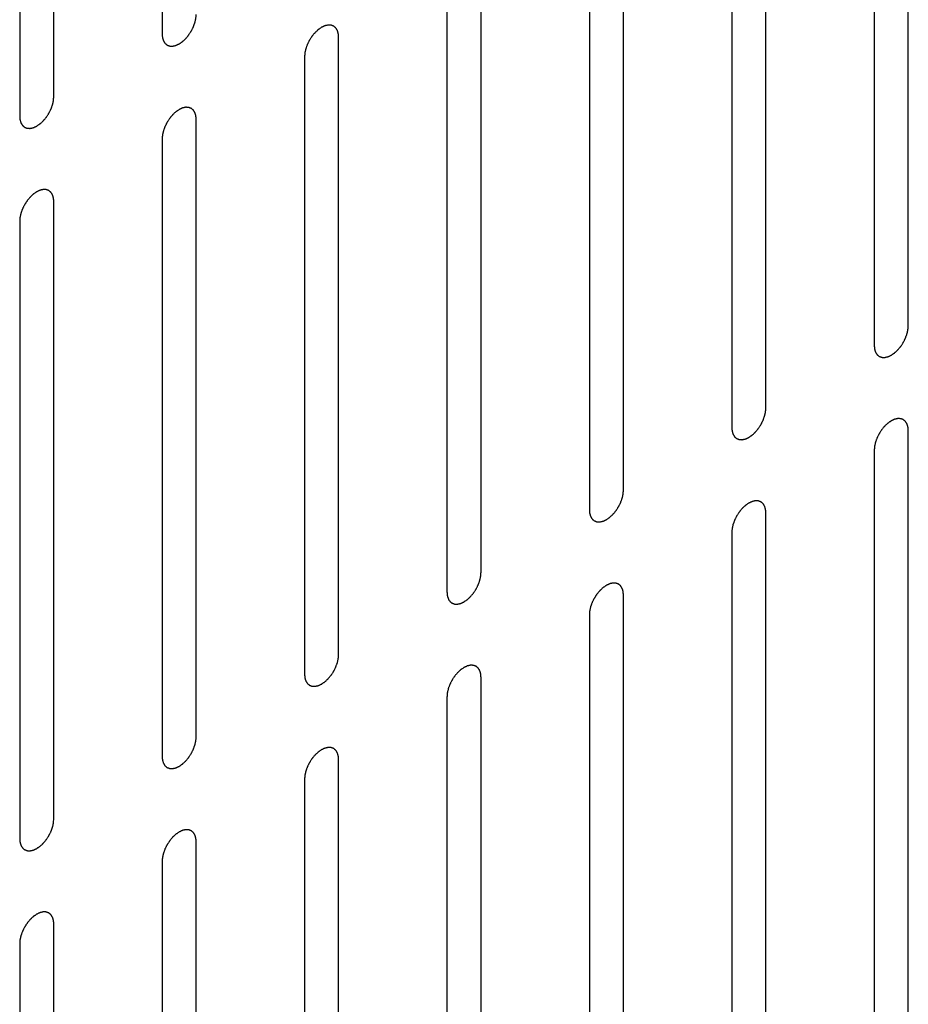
# Model space of a CAD drawing. Header units: inches. Extents: x 6 to 353, y 6 to 228.
# Tile 151 of 256: x 323.55 to 324.93, y 129.37 to 130.9. Entities that reach past the tile are written whole.
import ezdxf

# ---------------------------------------------------------------- set-up
doc = ezdxf.new("R2010")
doc.units = ezdxf.units.IN
doc.header["$LTSCALE"] = 19.946667
doc.header["$MEASUREMENT"] = 0
doc.layers.add('08_ALL_COSMETICS', color=7, linetype='CONTINUOUS')

msp = doc.modelspace()

# ---------------------------------------------------------------- linework, layer by layer
at = {"layer": '08_ALL_COSMETICS', "color": 7, "linetype": 'Continuous'}
for p, q in [((323.7728, 131.8417), (323.7728, 130.8823)), ((323.6045, 130.7852), (323.6045, 131.7446)), ((323.5514, 131.7139), (323.5514, 130.7545)), ((324.9324, 130.4292), (324.9324, 131.3885)), ((324.8794, 131.3579), (324.8794, 130.3985)), ((324.7111, 130.3014), (324.7111, 131.2608)), ((324.658, 131.2301), (324.658, 130.2708)), ((324.4898, 130.1736), (324.4898, 131.133)), ((324.4367, 131.1024), (324.4367, 130.143)), ((324.2684, 130.0458), (324.2684, 131.0052)), ((324.2154, 130.9746), (324.2154, 130.0152)), ((324.0471, 129.918), (324.0471, 130.8774)), ((323.9941, 130.8468), (323.9941, 129.8874)), ((323.8258, 129.7903), (323.8258, 130.7496)), ((323.7728, 130.719), (323.7728, 129.7596)), ((323.6045, 129.6625), (323.6045, 130.6219)), ((323.5514, 130.5912), (323.5514, 129.6319)), ((324.9324, 129.3065), (324.9324, 130.2659)), ((324.8794, 130.2352), (324.8794, 129.2758)), ((324.7111, 129.1787), (324.7111, 130.1381)), ((324.658, 130.1075), (324.658, 129.1481)), ((324.4898, 129.0509), (324.4898, 130.0103)), ((324.4367, 129.9797), (324.4367, 129.0203)), ((324.2684, 128.9231), (324.2684, 129.8825)), ((324.2154, 129.8519), (324.2154, 128.8925)), ((324.0471, 128.7953), (324.0471, 129.7547)), ((323.9941, 129.7241), (323.9941, 128.7647)), ((323.8258, 128.6676), (323.8258, 129.627)), ((323.7728, 129.5963), (323.7728, 128.6369)), ((323.6045, 128.5398), (323.6045, 129.4992)), ((323.5514, 129.4686), (323.5514, 128.5092))]:
    msp.add_line(p, q, dxfattribs=at)
for points in [[(323.7728, 130.8823), (323.7728, 130.8814), (323.773, 130.88), (323.7731, 130.8783), (323.7732, 130.8775), (323.7732, 130.877), (323.7732, 130.8767), (323.7734, 130.8764), (323.7735, 130.876), (323.7737, 130.8753), (323.774, 130.8742), (323.7743, 130.8732), (323.7745, 130.8725), (323.7747, 130.8721), (323.7747, 130.8718), (323.7749, 130.8716), (323.7751, 130.8712), (323.7755, 130.8707), (323.776, 130.8699), (323.7765, 130.8691), (323.7768, 130.8685), (323.777, 130.8682), (323.7772, 130.8679), (323.7774, 130.8678), (323.7777, 130.8675), (323.7782, 130.8671), (323.7788, 130.8665), (323.7795, 130.866), (323.78, 130.8656), (323.7803, 130.8653), (323.7805, 130.8651), (323.7808, 130.8651), (323.7811, 130.8649), (323.7817, 130.8647), (323.7825, 130.8644), (323.7834, 130.8641), (323.7839, 130.8639), (323.7843, 130.8638), (323.7845, 130.8637), (323.7848, 130.8637), (323.7852, 130.8636), (323.7858, 130.8636), (323.7868, 130.8636), (323.7877, 130.8635), (323.7884, 130.8635), (323.7888, 130.8635), (323.7891, 130.8635), (323.7894, 130.8636), (323.7898, 130.8636), (323.7905, 130.8638), (323.7916, 130.864), (323.7926, 130.8643), (323.7933, 130.8644), (323.7937, 130.8645), (323.794, 130.8646), (323.7944, 130.8648), (323.7948, 130.8649), (323.7953, 130.8652), (323.796, 130.8655), (323.7969, 130.8659), (323.7977, 130.8663), (323.7985, 130.8667), (323.7989, 130.8669), (323.7993, 130.867), (323.7996, 130.8672), (323.8, 130.8675), (323.8008, 130.8681), (323.8018, 130.8688), (323.8029, 130.8695), (323.8038, 130.8701), (323.8044, 130.8705), (323.805, 130.8712), (323.8059, 130.8719), (323.8069, 130.8729), (323.8079, 130.8738), (323.8087, 130.8746), (323.8094, 130.8751), (323.8099, 130.8759), (323.8107, 130.8767), (323.8117, 130.8779), (323.8126, 130.879), (323.8134, 130.8799), (323.814, 130.8806), (323.8144, 130.8814), (323.8151, 130.8824), (323.816, 130.8837), (323.8168, 130.885), (323.8175, 130.886), (323.818, 130.8868), (323.8184, 130.8876), (323.819, 130.8887), (323.8197, 130.8901), (323.8203, 130.8914), (323.8209, 130.8925), (323.8213, 130.8933), (323.8216, 130.8942), (323.822, 130.8953), (323.8225, 130.8967), (323.823, 130.8981), (323.8234, 130.8992), (323.8238, 130.9), (323.8239, 130.9008), (323.8242, 130.9019), (323.8245, 130.9033), (323.8248, 130.9047), (323.8251, 130.9058), (323.8253, 130.9066), (323.8253, 130.9074), (323.8254, 130.9084), (323.8256, 130.9103), (323.8257, 130.9119), (323.8258, 130.9129)], [(324.0471, 130.8774), (324.047, 130.8784), (324.0469, 130.8798), (324.0467, 130.8814), (324.0467, 130.8823), (324.0466, 130.8827), (324.0466, 130.8831), (324.0465, 130.8834), (324.0464, 130.8838), (324.0462, 130.8845), (324.0459, 130.8855), (324.0455, 130.8865), (324.0453, 130.8872), (324.0452, 130.8876), (324.0451, 130.888), (324.0449, 130.8882), (324.0448, 130.8885), (324.0444, 130.8891), (324.0439, 130.8899), (324.0434, 130.8907), (324.043, 130.8912), (324.0428, 130.8916), (324.0427, 130.8918), (324.0425, 130.892), (324.0422, 130.8922), (324.0417, 130.8926), (324.041, 130.8932), (324.0403, 130.8938), (324.0398, 130.8942), (324.0395, 130.8944), (324.0394, 130.8946), (324.0391, 130.8947), (324.0388, 130.8948), (324.0382, 130.895), (324.0373, 130.8953), (324.0365, 130.8956), (324.0359, 130.8959), (324.0356, 130.896), (324.0354, 130.8961), (324.0351, 130.8961), (324.0347, 130.8961), (324.034, 130.8961), (324.0331, 130.8962), (324.0321, 130.8962), (324.0314, 130.8962), (324.0311, 130.8962), (324.0308, 130.8963), (324.0305, 130.8962), (324.0301, 130.8961), (324.0293, 130.8959), (324.0283, 130.8957), (324.0273, 130.8955), (324.0266, 130.8953), (324.0261, 130.8952), (324.0258, 130.8952), (324.0255, 130.895), (324.0251, 130.8948), (324.0245, 130.8946), (324.0239, 130.8942), (324.023, 130.8938), (324.0221, 130.8934), (324.0214, 130.8931), (324.0209, 130.8929), (324.0206, 130.8928), (324.0203, 130.8925), (324.0198, 130.8922), (324.0191, 130.8917), (324.018, 130.891), (324.0169, 130.8902), (324.0161, 130.8896), (324.0154, 130.8892), (324.0148, 130.8886), (324.014, 130.8878), (324.013, 130.8869), (324.0119, 130.8859), (324.0111, 130.8852), (324.0105, 130.8846), (324.0099, 130.8839), (324.0092, 130.883), (324.0082, 130.8819), (324.0072, 130.8807), (324.0065, 130.8798), (324.0059, 130.8792), (324.0054, 130.8784), (324.0047, 130.8773), (324.0039, 130.876), (324.003, 130.8748), (324.0024, 130.8737), (324.0018, 130.873), (324.0014, 130.8721), (324.0009, 130.871), (324.0002, 130.8697), (323.9995, 130.8683), (323.999, 130.8672), (323.9985, 130.8664), (323.9983, 130.8656), (323.9978, 130.8645), (323.9973, 130.8631), (323.9968, 130.8617), (323.9964, 130.8606), (323.9961, 130.8597), (323.9959, 130.8589), (323.9957, 130.8578), (323.9954, 130.8565), (323.995, 130.8551), (323.9948, 130.854), (323.9946, 130.8532), (323.9945, 130.8524), (323.9944, 130.8513), (323.9943, 130.8495), (323.9942, 130.8479), (323.9941, 130.8468)], [(323.5514, 130.7545), (323.5515, 130.7536), (323.5516, 130.7522), (323.5518, 130.7505), (323.5519, 130.7497), (323.5519, 130.7492), (323.5519, 130.7489), (323.552, 130.7486), (323.5521, 130.7482), (323.5524, 130.7475), (323.5527, 130.7465), (323.553, 130.7455), (323.5532, 130.7447), (323.5533, 130.7443), (323.5534, 130.744), (323.5536, 130.7438), (323.5538, 130.7435), (323.5541, 130.7429), (323.5546, 130.7421), (323.5552, 130.7413), (323.5555, 130.7407), (323.5557, 130.7404), (323.5558, 130.7401), (323.5561, 130.74), (323.5563, 130.7398), (323.5568, 130.7394), (323.5575, 130.7388), (323.5582, 130.7382), (323.5587, 130.7378), (323.559, 130.7376), (323.5592, 130.7374), (323.5594, 130.7373), (323.5598, 130.7372), (323.5604, 130.7369), (323.5612, 130.7366), (323.562, 130.7363), (323.5626, 130.7361), (323.5629, 130.736), (323.5632, 130.7359), (323.5635, 130.7359), (323.5639, 130.7359), (323.5645, 130.7358), (323.5655, 130.7358), (323.5664, 130.7358), (323.5671, 130.7357), (323.5675, 130.7357), (323.5677, 130.7357), (323.5681, 130.7358), (323.5685, 130.7359), (323.5692, 130.736), (323.5702, 130.7363), (323.5713, 130.7365), (323.572, 130.7366), (323.5724, 130.7368), (323.5727, 130.7368), (323.573, 130.737), (323.5735, 130.7372), (323.574, 130.7374), (323.5747, 130.7377), (323.5755, 130.7381), (323.5764, 130.7385), (323.5772, 130.7389), (323.5776, 130.7391), (323.5779, 130.7392), (323.5783, 130.7395), (323.5787, 130.7398), (323.5794, 130.7403), (323.5805, 130.741), (323.5816, 130.7418), (323.5824, 130.7424), (323.5831, 130.7428), (323.5837, 130.7434), (323.5845, 130.7441), (323.5856, 130.7451), (323.5866, 130.746), (323.5874, 130.7468), (323.5881, 130.7474), (323.5886, 130.7481), (323.5894, 130.749), (323.5903, 130.7501), (323.5913, 130.7512), (323.592, 130.7522), (323.5926, 130.7528), (323.5931, 130.7536), (323.5938, 130.7546), (323.5947, 130.7559), (323.5955, 130.7572), (323.5962, 130.7583), (323.5967, 130.759), (323.5971, 130.7598), (323.5977, 130.7609), (323.5983, 130.7623), (323.599, 130.7636), (323.5996, 130.7647), (323.6, 130.7655), (323.6003, 130.7664), (323.6007, 130.7675), (323.6012, 130.7689), (323.6017, 130.7703), (323.6021, 130.7714), (323.6025, 130.7722), (323.6026, 130.773), (323.6029, 130.7741), (323.6032, 130.7755), (323.6035, 130.7769), (323.6037, 130.778), (323.604, 130.7788), (323.604, 130.7796), (323.6041, 130.7807), (323.6042, 130.7825), (323.6044, 130.7841), (323.6045, 130.7852)], [(323.8258, 130.7496), (323.8257, 130.7506), (323.8256, 130.752), (323.8254, 130.7536), (323.8254, 130.7545), (323.8253, 130.7549), (323.8253, 130.7553), (323.8252, 130.7556), (323.8251, 130.756), (323.8248, 130.7567), (323.8245, 130.7577), (323.8242, 130.7587), (323.824, 130.7595), (323.8239, 130.7598), (323.8238, 130.7602), (323.8236, 130.7604), (323.8234, 130.7607), (323.8231, 130.7613), (323.8226, 130.7621), (323.8221, 130.7629), (323.8217, 130.7635), (323.8215, 130.7638), (323.8214, 130.7641), (323.8211, 130.7642), (323.8209, 130.7644), (323.8204, 130.7648), (323.8197, 130.7654), (323.819, 130.766), (323.8185, 130.7664), (323.8182, 130.7666), (323.818, 130.7668), (323.8178, 130.7669), (323.8174, 130.767), (323.8168, 130.7672), (323.816, 130.7676), (323.8152, 130.7679), (323.8146, 130.7681), (323.8143, 130.7682), (323.814, 130.7683), (323.8137, 130.7683), (323.8134, 130.7683), (323.8127, 130.7683), (323.8117, 130.7684), (323.8108, 130.7684), (323.8101, 130.7685), (323.8097, 130.7685), (323.8095, 130.7685), (323.8091, 130.7684), (323.8087, 130.7683), (323.808, 130.7682), (323.807, 130.7679), (323.806, 130.7677), (323.8052, 130.7675), (323.8048, 130.7674), (323.8045, 130.7674), (323.8042, 130.7672), (323.8037, 130.767), (323.8032, 130.7668), (323.8025, 130.7665), (323.8017, 130.7661), (323.8008, 130.7657), (323.8, 130.7653), (323.7996, 130.7651), (323.7993, 130.765), (323.7989, 130.7647), (323.7985, 130.7644), (323.7978, 130.7639), (323.7967, 130.7632), (323.7956, 130.7624), (323.7948, 130.7618), (323.7941, 130.7614), (323.7935, 130.7608), (323.7927, 130.7601), (323.7916, 130.7591), (323.7906, 130.7582), (323.7898, 130.7574), (323.7891, 130.7568), (323.7886, 130.7561), (323.7878, 130.7552), (323.7869, 130.7541), (323.7859, 130.753), (323.7852, 130.752), (323.7846, 130.7514), (323.7841, 130.7506), (323.7834, 130.7496), (323.7826, 130.7483), (323.7817, 130.747), (323.781, 130.7459), (323.7805, 130.7452), (323.7801, 130.7443), (323.7796, 130.7433), (323.7789, 130.7419), (323.7782, 130.7405), (323.7777, 130.7395), (323.7772, 130.7387), (323.7769, 130.7378), (323.7765, 130.7367), (323.776, 130.7353), (323.7755, 130.7339), (323.7751, 130.7328), (323.7748, 130.732), (323.7746, 130.7311), (323.7743, 130.73), (323.774, 130.7287), (323.7737, 130.7273), (323.7735, 130.7262), (323.7732, 130.7254), (323.7732, 130.7246), (323.7731, 130.7235), (323.773, 130.7217), (323.7728, 130.7201), (323.7728, 130.719)], [(323.6045, 130.6219), (323.6044, 130.6228), (323.6043, 130.6242), (323.6041, 130.6259), (323.604, 130.6267), (323.604, 130.6272), (323.604, 130.6275), (323.6039, 130.6278), (323.6037, 130.6282), (323.6035, 130.6289), (323.6032, 130.6299), (323.6029, 130.631), (323.6027, 130.6317), (323.6025, 130.6321), (323.6025, 130.6324), (323.6023, 130.6326), (323.6021, 130.6329), (323.6017, 130.6335), (323.6012, 130.6343), (323.6007, 130.6351), (323.6004, 130.6357), (323.6002, 130.636), (323.6, 130.6363), (323.5998, 130.6364), (323.5995, 130.6367), (323.5991, 130.6371), (323.5984, 130.6376), (323.5977, 130.6382), (323.5972, 130.6386), (323.5969, 130.6389), (323.5967, 130.6391), (323.5964, 130.6391), (323.5961, 130.6393), (323.5955, 130.6395), (323.5947, 130.6398), (323.5939, 130.6401), (323.5933, 130.6403), (323.5929, 130.6404), (323.5927, 130.6405), (323.5924, 130.6405), (323.592, 130.6405), (323.5914, 130.6406), (323.5904, 130.6406), (323.5895, 130.6406), (323.5888, 130.6407), (323.5884, 130.6407), (323.5881, 130.6407), (323.5878, 130.6406), (323.5874, 130.6405), (323.5867, 130.6404), (323.5857, 130.6402), (323.5846, 130.6399), (323.5839, 130.6398), (323.5835, 130.6397), (323.5832, 130.6396), (323.5829, 130.6394), (323.5824, 130.6392), (323.5819, 130.639), (323.5812, 130.6387), (323.5803, 130.6383), (323.5795, 130.6379), (323.5787, 130.6375), (323.5783, 130.6373), (323.5779, 130.6372), (323.5776, 130.6369), (323.5772, 130.6367), (323.5764, 130.6361), (323.5754, 130.6354), (323.5743, 130.6347), (323.5734, 130.6341), (323.5728, 130.6337), (323.5722, 130.633), (323.5713, 130.6323), (323.5703, 130.6313), (323.5693, 130.6304), (323.5685, 130.6296), (323.5678, 130.6291), (323.5673, 130.6283), (323.5665, 130.6274), (323.5656, 130.6263), (323.5646, 130.6252), (323.5638, 130.6243), (323.5633, 130.6236), (323.5628, 130.6228), (323.5621, 130.6218), (323.5612, 130.6205), (323.5604, 130.6192), (323.5597, 130.6182), (323.5592, 130.6174), (323.5588, 130.6166), (323.5582, 130.6155), (323.5576, 130.6141), (323.5569, 130.6128), (323.5563, 130.6117), (323.5559, 130.6109), (323.5556, 130.61), (323.5552, 130.6089), (323.5547, 130.6075), (323.5542, 130.6061), (323.5538, 130.605), (323.5534, 130.6042), (323.5533, 130.6034), (323.553, 130.6023), (323.5527, 130.6009), (323.5524, 130.5995), (323.5521, 130.5984), (323.5519, 130.5976), (323.5519, 130.5968), (323.5518, 130.5957), (323.5516, 130.5939), (323.5515, 130.5923), (323.5514, 130.5912)], [(324.8794, 130.3985), (324.8795, 130.3976), (324.8796, 130.3962), (324.8797, 130.3945), (324.8798, 130.3937), (324.8798, 130.3932), (324.8799, 130.3929), (324.88, 130.3926), (324.8801, 130.3922), (324.8803, 130.3915), (324.8806, 130.3905), (324.8809, 130.3894), (324.8811, 130.3887), (324.8813, 130.3883), (324.8814, 130.388), (324.8815, 130.3878), (324.8817, 130.3875), (324.8821, 130.3869), (324.8826, 130.3861), (324.8831, 130.3853), (324.8834, 130.3847), (324.8837, 130.3844), (324.8838, 130.3841), (324.884, 130.384), (324.8843, 130.3837), (324.8848, 130.3833), (324.8855, 130.3828), (324.8862, 130.3822), (324.8866, 130.3818), (324.8869, 130.3816), (324.8871, 130.3813), (324.8874, 130.3813), (324.8877, 130.3812), (324.8883, 130.3809), (324.8891, 130.3806), (324.89, 130.3803), (324.8905, 130.3801), (324.8909, 130.38), (324.8911, 130.3799), (324.8914, 130.3799), (324.8918, 130.3799), (324.8925, 130.3798), (324.8934, 130.3798), (324.8944, 130.3798), (324.895, 130.3797), (324.8954, 130.3797), (324.8957, 130.3797), (324.896, 130.3798), (324.8964, 130.3799), (324.8971, 130.38), (324.8982, 130.3803), (324.8992, 130.3805), (324.8999, 130.3806), (324.9003, 130.3807), (324.9006, 130.3808), (324.901, 130.381), (324.9014, 130.3812), (324.902, 130.3814), (324.9026, 130.3817), (324.9035, 130.3821), (324.9044, 130.3825), (324.9051, 130.3829), (324.9056, 130.3831), (324.9059, 130.3832), (324.9062, 130.3835), (324.9066, 130.3837), (324.9074, 130.3843), (324.9085, 130.385), (324.9095, 130.3857), (324.9104, 130.3864), (324.911, 130.3867), (324.9117, 130.3874), (324.9125, 130.3881), (324.9135, 130.3891), (324.9145, 130.39), (324.9154, 130.3908), (324.916, 130.3913), (324.9166, 130.3921), (324.9173, 130.393), (324.9183, 130.3941), (324.9192, 130.3952), (324.92, 130.3961), (324.9206, 130.3968), (324.9211, 130.3976), (324.9218, 130.3986), (324.9226, 130.3999), (324.9235, 130.4012), (324.9241, 130.4022), (324.9247, 130.403), (324.925, 130.4038), (324.9256, 130.4049), (324.9263, 130.4063), (324.927, 130.4076), (324.9275, 130.4087), (324.9279, 130.4095), (324.9282, 130.4104), (324.9286, 130.4115), (324.9291, 130.4129), (324.9297, 130.4143), (324.9301, 130.4154), (324.9304, 130.4162), (324.9305, 130.417), (324.9308, 130.4181), (324.9311, 130.4195), (324.9314, 130.4209), (324.9317, 130.422), (324.9319, 130.4228), (324.9319, 130.4236), (324.932, 130.4247), (324.9322, 130.4265), (324.9323, 130.4281), (324.9324, 130.4292)], [(324.658, 130.2708), (324.6581, 130.2698), (324.6583, 130.2684), (324.6584, 130.2668), (324.6585, 130.2659), (324.6585, 130.2655), (324.6585, 130.2651), (324.6586, 130.2648), (324.6588, 130.2644), (324.659, 130.2637), (324.6593, 130.2627), (324.6596, 130.2617), (324.6598, 130.261), (324.66, 130.2606), (324.66, 130.2602), (324.6602, 130.26), (324.6604, 130.2597), (324.6608, 130.2591), (324.6613, 130.2583), (324.6618, 130.2575), (324.6621, 130.2569), (324.6623, 130.2566), (324.6625, 130.2564), (324.6627, 130.2562), (324.663, 130.256), (324.6634, 130.2556), (324.6641, 130.255), (324.6648, 130.2544), (324.6653, 130.254), (324.6656, 130.2538), (324.6658, 130.2536), (324.6661, 130.2535), (324.6664, 130.2534), (324.667, 130.2532), (324.6678, 130.2528), (324.6686, 130.2525), (324.6692, 130.2523), (324.6696, 130.2522), (324.6698, 130.2521), (324.6701, 130.2521), (324.6705, 130.2521), (324.6711, 130.2521), (324.6721, 130.252), (324.673, 130.252), (324.6737, 130.2519), (324.6741, 130.2519), (324.6744, 130.2519), (324.6747, 130.252), (324.6751, 130.2521), (324.6758, 130.2522), (324.6768, 130.2525), (324.6779, 130.2527), (324.6786, 130.2529), (324.679, 130.253), (324.6793, 130.253), (324.6796, 130.2532), (324.6801, 130.2534), (324.6806, 130.2536), (324.6813, 130.2539), (324.6822, 130.2543), (324.683, 130.2547), (324.6838, 130.2551), (324.6842, 130.2553), (324.6846, 130.2554), (324.6849, 130.2557), (324.6853, 130.256), (324.6861, 130.2565), (324.6871, 130.2572), (324.6882, 130.258), (324.6891, 130.2586), (324.6897, 130.259), (324.6903, 130.2596), (324.6912, 130.2603), (324.6922, 130.2613), (324.6932, 130.2622), (324.694, 130.263), (324.6947, 130.2636), (324.6952, 130.2643), (324.696, 130.2652), (324.6969, 130.2663), (324.6979, 130.2674), (324.6987, 130.2684), (324.6993, 130.269), (324.6997, 130.2698), (324.7004, 130.2708), (324.7013, 130.2721), (324.7021, 130.2734), (324.7028, 130.2745), (324.7033, 130.2752), (324.7037, 130.2761), (324.7043, 130.2771), (324.705, 130.2785), (324.7056, 130.2799), (324.7062, 130.2809), (324.7066, 130.2817), (324.7069, 130.2826), (324.7073, 130.2837), (324.7078, 130.2851), (324.7083, 130.2865), (324.7087, 130.2876), (324.7091, 130.2884), (324.7092, 130.2893), (324.7095, 130.2904), (324.7098, 130.2917), (324.7101, 130.2931), (324.7104, 130.2942), (324.7106, 130.295), (324.7106, 130.2958), (324.7107, 130.2969), (324.7109, 130.2987), (324.711, 130.3003), (324.7111, 130.3014)], [(324.9324, 130.2659), (324.9323, 130.2668), (324.9322, 130.2682), (324.932, 130.2699), (324.932, 130.2707), (324.9319, 130.2712), (324.9319, 130.2715), (324.9318, 130.2718), (324.9317, 130.2722), (324.9315, 130.2729), (324.9311, 130.2739), (324.9308, 130.275), (324.9306, 130.2757), (324.9305, 130.2761), (324.9304, 130.2764), (324.9302, 130.2766), (324.93, 130.2769), (324.9297, 130.2775), (324.9292, 130.2783), (324.9287, 130.2791), (324.9283, 130.2797), (324.9281, 130.28), (324.928, 130.2803), (324.9278, 130.2804), (324.9275, 130.2807), (324.927, 130.2811), (324.9263, 130.2816), (324.9256, 130.2822), (324.9251, 130.2826), (324.9248, 130.2828), (324.9246, 130.283), (324.9244, 130.2831), (324.9241, 130.2832), (324.9235, 130.2835), (324.9226, 130.2838), (324.9218, 130.2841), (324.9212, 130.2843), (324.9209, 130.2844), (324.9206, 130.2845), (324.9203, 130.2845), (324.92, 130.2845), (324.9193, 130.2846), (324.9184, 130.2846), (324.9174, 130.2846), (324.9167, 130.2847), (324.9164, 130.2847), (324.9161, 130.2847), (324.9158, 130.2846), (324.9154, 130.2845), (324.9146, 130.2844), (324.9136, 130.2841), (324.9126, 130.2839), (324.9118, 130.2838), (324.9114, 130.2837), (324.9111, 130.2836), (324.9108, 130.2834), (324.9104, 130.2832), (324.9098, 130.283), (324.9092, 130.2827), (324.9083, 130.2823), (324.9074, 130.2819), (324.9066, 130.2815), (324.9062, 130.2813), (324.9059, 130.2812), (324.9056, 130.2809), (324.9051, 130.2807), (324.9044, 130.2801), (324.9033, 130.2794), (324.9022, 130.2787), (324.9014, 130.278), (324.9007, 130.2776), (324.9001, 130.277), (324.8993, 130.2763), (324.8983, 130.2753), (324.8972, 130.2744), (324.8964, 130.2736), (324.8958, 130.2731), (324.8952, 130.2723), (324.8944, 130.2714), (324.8935, 130.2703), (324.8925, 130.2692), (324.8918, 130.2683), (324.8912, 130.2676), (324.8907, 130.2668), (324.89, 130.2658), (324.8892, 130.2645), (324.8883, 130.2632), (324.8877, 130.2621), (324.8871, 130.2614), (324.8867, 130.2606), (324.8862, 130.2595), (324.8855, 130.2581), (324.8848, 130.2568), (324.8843, 130.2557), (324.8838, 130.2549), (324.8836, 130.254), (324.8831, 130.2529), (324.8826, 130.2515), (324.8821, 130.2501), (324.8817, 130.249), (324.8814, 130.2482), (324.8812, 130.2474), (324.881, 130.2463), (324.8807, 130.2449), (324.8803, 130.2435), (324.8801, 130.2424), (324.8799, 130.2416), (324.8798, 130.2408), (324.8797, 130.2397), (324.8796, 130.2379), (324.8795, 130.2363), (324.8794, 130.2352)], [(324.4367, 130.143), (324.4368, 130.142), (324.4369, 130.1406), (324.4371, 130.139), (324.4371, 130.1381), (324.4372, 130.1377), (324.4372, 130.1373), (324.4373, 130.137), (324.4374, 130.1366), (324.4377, 130.1359), (324.438, 130.1349), (324.4383, 130.1339), (324.4385, 130.1332), (324.4386, 130.1328), (324.4387, 130.1324), (324.4389, 130.1322), (324.4391, 130.1319), (324.4394, 130.1313), (324.4399, 130.1305), (324.4404, 130.1297), (324.4408, 130.1292), (324.441, 130.1288), (324.4411, 130.1286), (324.4414, 130.1284), (324.4416, 130.1282), (324.4421, 130.1278), (324.4428, 130.1272), (324.4435, 130.1266), (324.444, 130.1262), (324.4443, 130.126), (324.4445, 130.1258), (324.4447, 130.1257), (324.4451, 130.1256), (324.4457, 130.1254), (324.4465, 130.1251), (324.4473, 130.1248), (324.4479, 130.1245), (324.4482, 130.1244), (324.4485, 130.1243), (324.4488, 130.1243), (324.4492, 130.1243), (324.4498, 130.1243), (324.4508, 130.1242), (324.4517, 130.1242), (324.4524, 130.1242), (324.4528, 130.1242), (324.453, 130.1241), (324.4534, 130.1242), (324.4538, 130.1243), (324.4545, 130.1245), (324.4555, 130.1247), (324.4566, 130.1249), (324.4573, 130.1251), (324.4577, 130.1252), (324.458, 130.1252), (324.4583, 130.1254), (324.4588, 130.1256), (324.4593, 130.1259), (324.46, 130.1262), (324.4608, 130.1266), (324.4617, 130.127), (324.4625, 130.1273), (324.4629, 130.1275), (324.4632, 130.1276), (324.4636, 130.1279), (324.464, 130.1282), (324.4647, 130.1287), (324.4658, 130.1294), (324.4669, 130.1302), (324.4677, 130.1308), (324.4684, 130.1312), (324.469, 130.1318), (324.4698, 130.1326), (324.4709, 130.1335), (324.4719, 130.1345), (324.4727, 130.1352), (324.4734, 130.1358), (324.4739, 130.1365), (324.4747, 130.1374), (324.4756, 130.1385), (324.4766, 130.1397), (324.4773, 130.1406), (324.4779, 130.1412), (324.4784, 130.142), (324.4791, 130.1431), (324.4799, 130.1444), (324.4808, 130.1456), (324.4815, 130.1467), (324.482, 130.1475), (324.4824, 130.1483), (324.483, 130.1494), (324.4836, 130.1507), (324.4843, 130.1521), (324.4849, 130.1532), (324.4853, 130.154), (324.4856, 130.1548), (324.486, 130.1559), (324.4865, 130.1573), (324.487, 130.1587), (324.4874, 130.1598), (324.4878, 130.1607), (324.4879, 130.1615), (324.4882, 130.1626), (324.4885, 130.1639), (324.4888, 130.1653), (324.489, 130.1664), (324.4893, 130.1673), (324.4893, 130.168), (324.4894, 130.1691), (324.4895, 130.1709), (324.4897, 130.1725), (324.4898, 130.1736)], [(324.7111, 130.1381), (324.711, 130.139), (324.7109, 130.1404), (324.7107, 130.1421), (324.7106, 130.1429), (324.7106, 130.1434), (324.7106, 130.1437), (324.7105, 130.144), (324.7104, 130.1444), (324.7101, 130.1451), (324.7098, 130.1462), (324.7095, 130.1472), (324.7093, 130.1479), (324.7092, 130.1483), (324.7091, 130.1486), (324.7089, 130.1488), (324.7087, 130.1492), (324.7084, 130.1497), (324.7079, 130.1505), (324.7074, 130.1513), (324.707, 130.1519), (324.7068, 130.1522), (324.7067, 130.1525), (324.7064, 130.1526), (324.7062, 130.1529), (324.7057, 130.1533), (324.705, 130.1539), (324.7043, 130.1544), (324.7038, 130.1548), (324.7035, 130.1551), (324.7033, 130.1553), (324.7031, 130.1553), (324.7027, 130.1555), (324.7021, 130.1557), (324.7013, 130.156), (324.7005, 130.1563), (324.6999, 130.1565), (324.6996, 130.1566), (324.6993, 130.1568), (324.699, 130.1567), (324.6986, 130.1568), (324.698, 130.1568), (324.697, 130.1568), (324.6961, 130.1569), (324.6954, 130.1569), (324.695, 130.1569), (324.6948, 130.1569), (324.6944, 130.1568), (324.694, 130.1568), (324.6933, 130.1566), (324.6923, 130.1564), (324.6912, 130.1561), (324.6905, 130.156), (324.6901, 130.1559), (324.6898, 130.1558), (324.6895, 130.1556), (324.689, 130.1555), (324.6885, 130.1552), (324.6878, 130.1549), (324.687, 130.1545), (324.6861, 130.1541), (324.6853, 130.1537), (324.6849, 130.1535), (324.6846, 130.1534), (324.6842, 130.1532), (324.6838, 130.1529), (324.6831, 130.1523), (324.682, 130.1516), (324.6809, 130.1509), (324.6801, 130.1503), (324.6794, 130.1499), (324.6788, 130.1492), (324.678, 130.1485), (324.6769, 130.1475), (324.6759, 130.1466), (324.6751, 130.1458), (324.6744, 130.1453), (324.6739, 130.1446), (324.6731, 130.1437), (324.6722, 130.1425), (324.6712, 130.1414), (324.6705, 130.1405), (324.6699, 130.1398), (324.6694, 130.139), (324.6687, 130.138), (324.6679, 130.1367), (324.667, 130.1354), (324.6663, 130.1344), (324.6658, 130.1336), (324.6654, 130.1328), (324.6648, 130.1317), (324.6642, 130.1303), (324.6635, 130.129), (324.6629, 130.1279), (324.6625, 130.1271), (324.6622, 130.1262), (324.6618, 130.1251), (324.6613, 130.1237), (324.6608, 130.1223), (324.6604, 130.1212), (324.66, 130.1204), (324.6599, 130.1196), (324.6596, 130.1185), (324.6593, 130.1171), (324.659, 130.1157), (324.6588, 130.1146), (324.6585, 130.1138), (324.6585, 130.113), (324.6584, 130.112), (324.6583, 130.1101), (324.6581, 130.1085), (324.658, 130.1075)], [(324.2154, 130.0152), (324.2155, 130.0143), (324.2156, 130.0128), (324.2158, 130.0112), (324.2158, 130.0104), (324.2159, 130.0099), (324.2159, 130.0095), (324.216, 130.0092), (324.2161, 130.0088), (324.2163, 130.0081), (324.2166, 130.0071), (324.217, 130.0061), (324.2172, 130.0054), (324.2173, 130.005), (324.2174, 130.0047), (324.2176, 130.0044), (324.2178, 130.0041), (324.2181, 130.0036), (324.2186, 130.0027), (324.2191, 130.0019), (324.2195, 130.0014), (324.2197, 130.0011), (324.2198, 130.0008), (324.22, 130.0006), (324.2203, 130.0004), (324.2208, 130), (324.2215, 129.9994), (324.2222, 129.9988), (324.2227, 129.9984), (324.223, 129.9982), (324.2232, 129.998), (324.2234, 129.9979), (324.2237, 129.9978), (324.2243, 129.9976), (324.2252, 129.9973), (324.226, 129.997), (324.2266, 129.9968), (324.2269, 129.9966), (324.2272, 129.9965), (324.2275, 129.9965), (324.2278, 129.9965), (324.2285, 129.9965), (324.2294, 129.9964), (324.2304, 129.9964), (324.2311, 129.9964), (324.2314, 129.9964), (324.2317, 129.9963), (324.232, 129.9964), (324.2324, 129.9965), (324.2332, 129.9967), (324.2342, 129.9969), (324.2352, 129.9971), (324.236, 129.9973), (324.2364, 129.9974), (324.2367, 129.9974), (324.237, 129.9976), (324.2374, 129.9978), (324.238, 129.9981), (324.2386, 129.9984), (324.2395, 129.9988), (324.2404, 129.9992), (324.2411, 129.9995), (324.2416, 129.9997), (324.2419, 129.9999), (324.2422, 130.0001), (324.2427, 130.0004), (324.2434, 130.0009), (324.2445, 130.0017), (324.2456, 130.0024), (324.2464, 130.003), (324.2471, 130.0034), (324.2477, 130.004), (324.2485, 130.0048), (324.2495, 130.0057), (324.2506, 130.0067), (324.2514, 130.0075), (324.252, 130.008), (324.2526, 130.0087), (324.2534, 130.0096), (324.2543, 130.0108), (324.2553, 130.0119), (324.256, 130.0128), (324.2566, 130.0134), (324.2571, 130.0143), (324.2578, 130.0153), (324.2586, 130.0166), (324.2595, 130.0179), (324.2601, 130.0189), (324.2607, 130.0197), (324.2611, 130.0205), (324.2616, 130.0216), (324.2623, 130.0229), (324.263, 130.0243), (324.2635, 130.0254), (324.264, 130.0262), (324.2642, 130.027), (324.2647, 130.0281), (324.2652, 130.0295), (324.2657, 130.0309), (324.2661, 130.032), (324.2664, 130.0329), (324.2666, 130.0337), (324.2668, 130.0348), (324.2671, 130.0362), (324.2675, 130.0375), (324.2677, 130.0386), (324.2679, 130.0395), (324.268, 130.0403), (324.2681, 130.0413), (324.2682, 130.0432), (324.2683, 130.0448), (324.2684, 130.0458)], [(324.4898, 130.0103), (324.4897, 130.0112), (324.4895, 130.0127), (324.4894, 130.0143), (324.4893, 130.0151), (324.4893, 130.0156), (324.4893, 130.016), (324.4892, 130.0163), (324.489, 130.0167), (324.4888, 130.0174), (324.4885, 130.0184), (324.4882, 130.0194), (324.488, 130.0201), (324.4878, 130.0205), (324.4878, 130.0208), (324.4876, 130.021), (324.4874, 130.0214), (324.487, 130.0219), (324.4865, 130.0227), (324.486, 130.0235), (324.4857, 130.0241), (324.4855, 130.0244), (324.4853, 130.0247), (324.4851, 130.0249), (324.4848, 130.0251), (324.4843, 130.0255), (324.4837, 130.0261), (324.483, 130.0266), (324.4825, 130.0271), (324.4822, 130.0273), (324.482, 130.0275), (324.4817, 130.0275), (324.4814, 130.0277), (324.4808, 130.0279), (324.48, 130.0282), (324.4792, 130.0285), (324.4786, 130.0287), (324.4782, 130.0288), (324.478, 130.029), (324.4777, 130.029), (324.4773, 130.029), (324.4767, 130.029), (324.4757, 130.029), (324.4748, 130.0291), (324.4741, 130.0291), (324.4737, 130.0291), (324.4734, 130.0292), (324.4731, 130.0291), (324.4727, 130.029), (324.472, 130.0288), (324.471, 130.0286), (324.4699, 130.0283), (324.4692, 130.0282), (324.4688, 130.0281), (324.4685, 130.0281), (324.4681, 130.0279), (324.4677, 130.0277), (324.4672, 130.0274), (324.4665, 130.0271), (324.4656, 130.0267), (324.4648, 130.0263), (324.464, 130.026), (324.4636, 130.0258), (324.4632, 130.0256), (324.4629, 130.0254), (324.4625, 130.0251), (324.4617, 130.0246), (324.4607, 130.0238), (324.4596, 130.0231), (324.4587, 130.0225), (324.4581, 130.0221), (324.4575, 130.0215), (324.4566, 130.0207), (324.4556, 130.0198), (324.4546, 130.0188), (324.4538, 130.018), (324.4531, 130.0175), (324.4526, 130.0168), (324.4518, 130.0159), (324.4508, 130.0147), (324.4499, 130.0136), (324.4491, 130.0127), (324.4485, 130.012), (324.4481, 130.0112), (324.4474, 130.0102), (324.4465, 130.0089), (324.4457, 130.0076), (324.445, 130.0066), (324.4445, 130.0058), (324.4441, 130.005), (324.4435, 130.0039), (324.4428, 130.0026), (324.4422, 130.0012), (324.4416, 130.0001), (324.4412, 129.9993), (324.4409, 129.9985), (324.4405, 129.9974), (324.44, 129.996), (324.4395, 129.9946), (324.4391, 129.9935), (324.4387, 129.9926), (324.4386, 129.9918), (324.4383, 129.9907), (324.438, 129.9893), (324.4377, 129.988), (324.4374, 129.9869), (324.4372, 129.986), (324.4372, 129.9852), (324.4371, 129.9842), (324.4369, 129.9823), (324.4368, 129.9807), (324.4367, 129.9797)], [(323.9941, 129.8874), (323.9942, 129.8865), (323.9943, 129.8851), (323.9944, 129.8834), (323.9945, 129.8826), (323.9946, 129.8821), (323.9946, 129.8817), (323.9947, 129.8815), (323.9948, 129.8811), (323.995, 129.8803), (323.9953, 129.8793), (323.9956, 129.8783), (323.9959, 129.8776), (323.996, 129.8772), (323.9961, 129.8769), (323.9962, 129.8767), (323.9964, 129.8763), (323.9968, 129.8758), (323.9973, 129.875), (323.9978, 129.8742), (323.9981, 129.8736), (323.9984, 129.8733), (323.9985, 129.873), (323.9987, 129.8729), (323.999, 129.8726), (323.9995, 129.8722), (324.0002, 129.8716), (324.0009, 129.8711), (324.0014, 129.8707), (324.0016, 129.8704), (324.0018, 129.8702), (324.0021, 129.8702), (324.0024, 129.87), (324.003, 129.8698), (324.0038, 129.8695), (324.0047, 129.8692), (324.0053, 129.869), (324.0056, 129.8689), (324.0058, 129.8687), (324.0061, 129.8688), (324.0065, 129.8687), (324.0072, 129.8687), (324.0081, 129.8687), (324.0091, 129.8686), (324.0097, 129.8686), (324.0101, 129.8686), (324.0104, 129.8686), (324.0107, 129.8687), (324.0111, 129.8687), (324.0118, 129.8689), (324.0129, 129.8691), (324.0139, 129.8694), (324.0146, 129.8695), (324.015, 129.8696), (324.0153, 129.8697), (324.0157, 129.8698), (324.0161, 129.87), (324.0167, 129.8703), (324.0173, 129.8706), (324.0182, 129.871), (324.0191, 129.8714), (324.0198, 129.8718), (324.0203, 129.872), (324.0206, 129.8721), (324.0209, 129.8723), (324.0213, 129.8726), (324.0221, 129.8731), (324.0232, 129.8739), (324.0242, 129.8746), (324.0251, 129.8752), (324.0257, 129.8756), (324.0264, 129.8762), (324.0272, 129.877), (324.0282, 129.878), (324.0293, 129.8789), (324.0301, 129.8797), (324.0307, 129.8802), (324.0313, 129.8809), (324.032, 129.8818), (324.033, 129.883), (324.0339, 129.8841), (324.0347, 129.885), (324.0353, 129.8857), (324.0358, 129.8865), (324.0365, 129.8875), (324.0373, 129.8888), (324.0382, 129.8901), (324.0388, 129.8911), (324.0394, 129.8919), (324.0397, 129.8927), (324.0403, 129.8938), (324.041, 129.8952), (324.0417, 129.8965), (324.0422, 129.8976), (324.0427, 129.8984), (324.0429, 129.8993), (324.0433, 129.9004), (324.0438, 129.9018), (324.0444, 129.9031), (324.0448, 129.9043), (324.0451, 129.9051), (324.0453, 129.9059), (324.0455, 129.907), (324.0458, 129.9084), (324.0461, 129.9098), (324.0464, 129.9109), (324.0466, 129.9117), (324.0466, 129.9125), (324.0467, 129.9135), (324.0469, 129.9154), (324.047, 129.917), (324.0471, 129.918)], [(324.2684, 129.8825), (324.2683, 129.8835), (324.2682, 129.8849), (324.2681, 129.8865), (324.268, 129.8873), (324.268, 129.8878), (324.2679, 129.8882), (324.2678, 129.8885), (324.2677, 129.8889), (324.2675, 129.8896), (324.2672, 129.8906), (324.2669, 129.8916), (324.2667, 129.8923), (324.2665, 129.8927), (324.2664, 129.893), (324.2663, 129.8933), (324.2661, 129.8936), (324.2657, 129.8942), (324.2652, 129.895), (324.2647, 129.8958), (324.2644, 129.8963), (324.2641, 129.8967), (324.264, 129.8969), (324.2638, 129.8971), (324.2635, 129.8973), (324.263, 129.8977), (324.2623, 129.8983), (324.2616, 129.8989), (324.2612, 129.8993), (324.2609, 129.8995), (324.2607, 129.8997), (324.2604, 129.8998), (324.2601, 129.8999), (324.2595, 129.9001), (324.2587, 129.9004), (324.2578, 129.9007), (324.2572, 129.901), (324.2569, 129.9011), (324.2567, 129.9012), (324.2564, 129.9012), (324.256, 129.9012), (324.2553, 129.9012), (324.2544, 129.9013), (324.2534, 129.9013), (324.2528, 129.9013), (324.2524, 129.9013), (324.2521, 129.9014), (324.2518, 129.9013), (324.2514, 129.9012), (324.2507, 129.901), (324.2496, 129.9008), (324.2486, 129.9006), (324.2479, 129.9004), (324.2475, 129.9003), (324.2472, 129.9003), (324.2468, 129.9001), (324.2464, 129.8999), (324.2458, 129.8996), (324.2452, 129.8993), (324.2443, 129.8989), (324.2434, 129.8985), (324.2427, 129.8982), (324.2422, 129.898), (324.2419, 129.8978), (324.2416, 129.8976), (324.2412, 129.8973), (324.2404, 129.8968), (324.2393, 129.896), (324.2383, 129.8953), (324.2374, 129.8947), (324.2368, 129.8943), (324.2361, 129.8937), (324.2353, 129.8929), (324.2343, 129.892), (324.2333, 129.891), (324.2324, 129.8902), (324.2318, 129.8897), (324.2312, 129.889), (324.2305, 129.8881), (324.2295, 129.887), (324.2286, 129.8858), (324.2278, 129.8849), (324.2272, 129.8843), (324.2267, 129.8835), (324.226, 129.8824), (324.2252, 129.8811), (324.2243, 129.8798), (324.2237, 129.8788), (324.2231, 129.878), (324.2228, 129.8772), (324.2222, 129.8761), (324.2215, 129.8748), (324.2208, 129.8734), (324.2203, 129.8723), (324.2198, 129.8715), (324.2196, 129.8707), (324.2192, 129.8696), (324.2187, 129.8682), (324.2181, 129.8668), (324.2177, 129.8657), (324.2174, 129.8648), (324.2173, 129.864), (324.217, 129.8629), (324.2167, 129.8615), (324.2164, 129.8602), (324.2161, 129.8591), (324.2159, 129.8582), (324.2159, 129.8575), (324.2158, 129.8564), (324.2156, 129.8545), (324.2155, 129.853), (324.2154, 129.8519)], [(323.7728, 129.7596), (323.7728, 129.7587), (323.773, 129.7573), (323.7731, 129.7556), (323.7732, 129.7548), (323.7732, 129.7543), (323.7732, 129.754), (323.7734, 129.7537), (323.7735, 129.7533), (323.7737, 129.7526), (323.774, 129.7516), (323.7743, 129.7505), (323.7745, 129.7498), (323.7747, 129.7494), (323.7747, 129.7491), (323.7749, 129.7489), (323.7751, 129.7486), (323.7755, 129.748), (323.776, 129.7472), (323.7765, 129.7464), (323.7768, 129.7458), (323.777, 129.7455), (323.7772, 129.7452), (323.7774, 129.7451), (323.7777, 129.7448), (323.7782, 129.7444), (323.7788, 129.7439), (323.7795, 129.7433), (323.78, 129.7429), (323.7803, 129.7426), (323.7805, 129.7424), (323.7808, 129.7424), (323.7811, 129.7422), (323.7817, 129.742), (323.7825, 129.7417), (323.7834, 129.7414), (323.7839, 129.7412), (323.7843, 129.7411), (323.7845, 129.741), (323.7848, 129.741), (323.7852, 129.741), (323.7858, 129.7409), (323.7868, 129.7409), (323.7877, 129.7409), (323.7884, 129.7408), (323.7888, 129.7408), (323.7891, 129.7408), (323.7894, 129.7409), (323.7898, 129.741), (323.7905, 129.7411), (323.7916, 129.7413), (323.7926, 129.7416), (323.7933, 129.7417), (323.7937, 129.7418), (323.794, 129.7419), (323.7944, 129.7421), (323.7948, 129.7423), (323.7953, 129.7425), (323.796, 129.7428), (323.7969, 129.7432), (323.7977, 129.7436), (323.7985, 129.744), (323.7989, 129.7442), (323.7993, 129.7443), (323.7996, 129.7446), (323.8, 129.7448), (323.8008, 129.7454), (323.8018, 129.7461), (323.8029, 129.7468), (323.8038, 129.7474), (323.8044, 129.7478), (323.805, 129.7485), (323.8059, 129.7492), (323.8069, 129.7502), (323.8079, 129.7511), (323.8087, 129.7519), (323.8094, 129.7524), (323.8099, 129.7532), (323.8107, 129.7541), (323.8117, 129.7552), (323.8126, 129.7563), (323.8134, 129.7572), (323.814, 129.7579), (323.8144, 129.7587), (323.8151, 129.7597), (323.816, 129.761), (323.8168, 129.7623), (323.8175, 129.7633), (323.818, 129.7641), (323.8184, 129.7649), (323.819, 129.766), (323.8197, 129.7674), (323.8203, 129.7687), (323.8209, 129.7698), (323.8213, 129.7706), (323.8216, 129.7715), (323.822, 129.7726), (323.8225, 129.774), (323.823, 129.7754), (323.8234, 129.7765), (323.8238, 129.7773), (323.8239, 129.7781), (323.8242, 129.7792), (323.8245, 129.7806), (323.8248, 129.782), (323.8251, 129.7831), (323.8253, 129.7839), (323.8253, 129.7847), (323.8254, 129.7858), (323.8256, 129.7876), (323.8257, 129.7892), (323.8258, 129.7903)], [(324.0471, 129.7547), (324.047, 129.7557), (324.0469, 129.7571), (324.0467, 129.7587), (324.0467, 129.7596), (324.0466, 129.76), (324.0466, 129.7604), (324.0465, 129.7607), (324.0464, 129.7611), (324.0462, 129.7618), (324.0459, 129.7628), (324.0455, 129.7638), (324.0453, 129.7645), (324.0452, 129.7649), (324.0451, 129.7653), (324.0449, 129.7655), (324.0448, 129.7658), (324.0444, 129.7664), (324.0439, 129.7672), (324.0434, 129.768), (324.043, 129.7686), (324.0428, 129.7689), (324.0427, 129.7691), (324.0425, 129.7693), (324.0422, 129.7695), (324.0417, 129.7699), (324.041, 129.7705), (324.0403, 129.7711), (324.0398, 129.7715), (324.0395, 129.7717), (324.0394, 129.7719), (324.0391, 129.772), (324.0388, 129.7721), (324.0382, 129.7723), (324.0373, 129.7726), (324.0365, 129.773), (324.0359, 129.7732), (324.0356, 129.7733), (324.0354, 129.7734), (324.0351, 129.7734), (324.0347, 129.7734), (324.034, 129.7734), (324.0331, 129.7735), (324.0321, 129.7735), (324.0314, 129.7736), (324.0311, 129.7736), (324.0308, 129.7736), (324.0305, 129.7735), (324.0301, 129.7734), (324.0293, 129.7732), (324.0283, 129.773), (324.0273, 129.7728), (324.0266, 129.7726), (324.0261, 129.7725), (324.0258, 129.7725), (324.0255, 129.7723), (324.0251, 129.7721), (324.0245, 129.7719), (324.0239, 129.7716), (324.023, 129.7712), (324.0221, 129.7707), (324.0214, 129.7704), (324.0209, 129.7702), (324.0206, 129.7701), (324.0203, 129.7698), (324.0198, 129.7695), (324.0191, 129.769), (324.018, 129.7683), (324.0169, 129.7675), (324.0161, 129.7669), (324.0154, 129.7665), (324.0148, 129.7659), (324.014, 129.7652), (324.013, 129.7642), (324.0119, 129.7632), (324.0111, 129.7625), (324.0105, 129.7619), (324.0099, 129.7612), (324.0092, 129.7603), (324.0082, 129.7592), (324.0072, 129.758), (324.0065, 129.7571), (324.0059, 129.7565), (324.0054, 129.7557), (324.0047, 129.7547), (324.0039, 129.7534), (324.003, 129.7521), (324.0024, 129.751), (324.0018, 129.7503), (324.0014, 129.7494), (324.0009, 129.7484), (324.0002, 129.747), (323.9995, 129.7456), (323.999, 129.7445), (323.9985, 129.7437), (323.9983, 129.7429), (323.9978, 129.7418), (323.9973, 129.7404), (323.9968, 129.739), (323.9964, 129.7379), (323.9961, 129.7371), (323.9959, 129.7362), (323.9957, 129.7351), (323.9954, 129.7338), (323.995, 129.7324), (323.9948, 129.7313), (323.9946, 129.7305), (323.9945, 129.7297), (323.9944, 129.7286), (323.9943, 129.7268), (323.9942, 129.7252), (323.9941, 129.7241)], [(323.5514, 129.6319), (323.5515, 129.6309), (323.5516, 129.6295), (323.5518, 129.6279), (323.5519, 129.627), (323.5519, 129.6266), (323.5519, 129.6262), (323.552, 129.6259), (323.5521, 129.6255), (323.5524, 129.6248), (323.5527, 129.6238), (323.553, 129.6228), (323.5532, 129.622), (323.5533, 129.6217), (323.5534, 129.6213), (323.5536, 129.6211), (323.5538, 129.6208), (323.5541, 129.6202), (323.5546, 129.6194), (323.5552, 129.6186), (323.5555, 129.618), (323.5557, 129.6177), (323.5558, 129.6174), (323.5561, 129.6173), (323.5563, 129.6171), (323.5568, 129.6167), (323.5575, 129.6161), (323.5582, 129.6155), (323.5587, 129.6151), (323.559, 129.6149), (323.5592, 129.6147), (323.5594, 129.6146), (323.5598, 129.6145), (323.5604, 129.6143), (323.5612, 129.6139), (323.562, 129.6136), (323.5626, 129.6134), (323.5629, 129.6133), (323.5632, 129.6132), (323.5635, 129.6132), (323.5639, 129.6132), (323.5645, 129.6132), (323.5655, 129.6131), (323.5664, 129.6131), (323.5671, 129.613), (323.5675, 129.613), (323.5677, 129.613), (323.5681, 129.6131), (323.5685, 129.6132), (323.5692, 129.6133), (323.5702, 129.6136), (323.5713, 129.6138), (323.572, 129.614), (323.5724, 129.6141), (323.5727, 129.6141), (323.573, 129.6143), (323.5735, 129.6145), (323.574, 129.6147), (323.5747, 129.615), (323.5755, 129.6154), (323.5764, 129.6158), (323.5772, 129.6162), (323.5776, 129.6164), (323.5779, 129.6165), (323.5783, 129.6168), (323.5787, 129.6171), (323.5794, 129.6176), (323.5805, 129.6183), (323.5816, 129.6191), (323.5824, 129.6197), (323.5831, 129.6201), (323.5837, 129.6207), (323.5845, 129.6214), (323.5856, 129.6224), (323.5866, 129.6233), (323.5874, 129.6241), (323.5881, 129.6247), (323.5886, 129.6254), (323.5894, 129.6263), (323.5903, 129.6274), (323.5913, 129.6285), (323.592, 129.6295), (323.5926, 129.6301), (323.5931, 129.6309), (323.5938, 129.6319), (323.5947, 129.6332), (323.5955, 129.6345), (323.5962, 129.6356), (323.5967, 129.6363), (323.5971, 129.6372), (323.5977, 129.6382), (323.5983, 129.6396), (323.599, 129.641), (323.5996, 129.642), (323.6, 129.6428), (323.6003, 129.6437), (323.6007, 129.6448), (323.6012, 129.6462), (323.6017, 129.6476), (323.6021, 129.6487), (323.6025, 129.6495), (323.6026, 129.6504), (323.6029, 129.6515), (323.6032, 129.6528), (323.6035, 129.6542), (323.6037, 129.6553), (323.604, 129.6561), (323.604, 129.6569), (323.6041, 129.658), (323.6042, 129.6598), (323.6044, 129.6614), (323.6045, 129.6625)], [(323.8258, 129.627), (323.8257, 129.6279), (323.8256, 129.6293), (323.8254, 129.631), (323.8254, 129.6318), (323.8253, 129.6323), (323.8253, 129.6326), (323.8252, 129.6329), (323.8251, 129.6333), (323.8248, 129.634), (323.8245, 129.635), (323.8242, 129.636), (323.824, 129.6368), (323.8239, 129.6372), (323.8238, 129.6375), (323.8236, 129.6377), (323.8234, 129.638), (323.8231, 129.6386), (323.8226, 129.6394), (323.8221, 129.6402), (323.8217, 129.6408), (323.8215, 129.6411), (323.8214, 129.6414), (323.8211, 129.6415), (323.8209, 129.6417), (323.8204, 129.6421), (323.8197, 129.6427), (323.819, 129.6433), (323.8185, 129.6437), (323.8182, 129.6439), (323.818, 129.6441), (323.8178, 129.6442), (323.8174, 129.6443), (323.8168, 129.6446), (323.816, 129.6449), (323.8152, 129.6452), (323.8146, 129.6454), (323.8143, 129.6455), (323.814, 129.6456), (323.8137, 129.6456), (323.8134, 129.6456), (323.8127, 129.6457), (323.8117, 129.6457), (323.8108, 129.6457), (323.8101, 129.6458), (323.8097, 129.6458), (323.8095, 129.6458), (323.8091, 129.6457), (323.8087, 129.6456), (323.808, 129.6455), (323.807, 129.6452), (323.806, 129.645), (323.8052, 129.6449), (323.8048, 129.6447), (323.8045, 129.6447), (323.8042, 129.6445), (323.8037, 129.6443), (323.8032, 129.6441), (323.8025, 129.6438), (323.8017, 129.6434), (323.8008, 129.643), (323.8, 129.6426), (323.7996, 129.6424), (323.7993, 129.6423), (323.7989, 129.642), (323.7985, 129.6417), (323.7978, 129.6412), (323.7967, 129.6405), (323.7956, 129.6398), (323.7948, 129.6391), (323.7941, 129.6387), (323.7935, 129.6381), (323.7927, 129.6374), (323.7916, 129.6364), (323.7906, 129.6355), (323.7898, 129.6347), (323.7891, 129.6342), (323.7886, 129.6334), (323.7878, 129.6325), (323.7869, 129.6314), (323.7859, 129.6303), (323.7852, 129.6293), (323.7846, 129.6287), (323.7841, 129.6279), (323.7834, 129.6269), (323.7826, 129.6256), (323.7817, 129.6243), (323.781, 129.6232), (323.7805, 129.6225), (323.7801, 129.6217), (323.7796, 129.6206), (323.7789, 129.6192), (323.7782, 129.6179), (323.7777, 129.6168), (323.7772, 129.616), (323.7769, 129.6151), (323.7765, 129.614), (323.776, 129.6126), (323.7755, 129.6112), (323.7751, 129.6101), (323.7748, 129.6093), (323.7746, 129.6085), (323.7743, 129.6074), (323.774, 129.606), (323.7737, 129.6046), (323.7735, 129.6035), (323.7732, 129.6027), (323.7732, 129.6019), (323.7731, 129.6008), (323.773, 129.599), (323.7728, 129.5974), (323.7728, 129.5963)], [(323.6045, 129.4992), (323.6044, 129.5001), (323.6043, 129.5015), (323.6041, 129.5032), (323.604, 129.504), (323.604, 129.5045), (323.604, 129.5048), (323.6039, 129.5051), (323.6037, 129.5055), (323.6035, 129.5062), (323.6032, 129.5073), (323.6029, 129.5083), (323.6027, 129.509), (323.6025, 129.5094), (323.6025, 129.5097), (323.6023, 129.5099), (323.6021, 129.5103), (323.6017, 129.5108), (323.6012, 129.5116), (323.6007, 129.5124), (323.6004, 129.513), (323.6002, 129.5133), (323.6, 129.5136), (323.5998, 129.5137), (323.5995, 129.514), (323.5991, 129.5144), (323.5984, 129.515), (323.5977, 129.5155), (323.5972, 129.5159), (323.5969, 129.5162), (323.5967, 129.5164), (323.5964, 129.5164), (323.5961, 129.5166), (323.5955, 129.5168), (323.5947, 129.5171), (323.5939, 129.5174), (323.5933, 129.5176), (323.5929, 129.5177), (323.5927, 129.5178), (323.5924, 129.5178), (323.592, 129.5179), (323.5914, 129.5179), (323.5904, 129.5179), (323.5895, 129.518), (323.5888, 129.518), (323.5884, 129.518), (323.5881, 129.518), (323.5878, 129.5179), (323.5874, 129.5179), (323.5867, 129.5177), (323.5857, 129.5175), (323.5846, 129.5172), (323.5839, 129.5171), (323.5835, 129.517), (323.5832, 129.5169), (323.5829, 129.5167), (323.5824, 129.5166), (323.5819, 129.5163), (323.5812, 129.516), (323.5803, 129.5156), (323.5795, 129.5152), (323.5787, 129.5148), (323.5783, 129.5146), (323.5779, 129.5145), (323.5776, 129.5143), (323.5772, 129.514), (323.5764, 129.5134), (323.5754, 129.5127), (323.5743, 129.512), (323.5734, 129.5114), (323.5728, 129.511), (323.5722, 129.5103), (323.5713, 129.5096), (323.5703, 129.5086), (323.5693, 129.5077), (323.5685, 129.5069), (323.5678, 129.5064), (323.5673, 129.5057), (323.5665, 129.5048), (323.5656, 129.5036), (323.5646, 129.5025), (323.5638, 129.5016), (323.5633, 129.5009), (323.5628, 129.5001), (323.5621, 129.4991), (323.5612, 129.4978), (323.5604, 129.4965), (323.5597, 129.4955), (323.5592, 129.4947), (323.5588, 129.4939), (323.5582, 129.4928), (323.5576, 129.4914), (323.5569, 129.4901), (323.5563, 129.489), (323.5559, 129.4882), (323.5556, 129.4873), (323.5552, 129.4862), (323.5547, 129.4848), (323.5542, 129.4834), (323.5538, 129.4823), (323.5534, 129.4815), (323.5533, 129.4807), (323.553, 129.4796), (323.5527, 129.4782), (323.5524, 129.4768), (323.5521, 129.4757), (323.5519, 129.4749), (323.5519, 129.4741), (323.5518, 129.4731), (323.5516, 129.4712), (323.5515, 129.4696), (323.5514, 129.4686)]]:
    msp.add_open_spline(points, degree=3, knots=[0, 0, 0, 0, 0.03125, 0.046875, 0.054688, 0.058594, 0.0625, 0.066406, 0.070312, 0.078125, 0.09375, 0.109375, 0.117188, 0.121094, 0.125, 0.128906, 0.132812, 0.140625, 0.15625, 0.171875, 0.179688, 0.183594, 0.1875, 0.191406, 0.195312, 0.203125, 0.21875, 0.234375, 0.242188, 0.246094, 0.25, 0.253906, 0.257812, 0.265625, 0.28125, 0.296875, 0.304688, 0.308594, 0.3125, 0.316406, 0.320312, 0.328125, 0.34375, 0.359375, 0.367188, 0.371094, 0.375, 0.378906, 0.382812, 0.390625, 0.40625, 0.421875, 0.429688, 0.433594, 0.4375, 0.441406, 0.445312, 0.453125, 0.460938, 0.46875, 0.484375, 0.492188, 0.496094, 0.5, 0.503906, 0.507812, 0.515625, 0.53125, 0.546875, 0.554688, 0.5625, 0.570312, 0.578125, 0.59375, 0.609375, 0.617188, 0.625, 0.632812, 0.640625, 0.65625, 0.671875, 0.679688, 0.6875, 0.695312, 0.703125, 0.71875, 0.734375, 0.742188, 0.75, 0.757812, 0.765625, 0.78125, 0.796875, 0.804688, 0.8125, 0.820312, 0.828125, 0.84375, 0.859375, 0.867188, 0.875, 0.882812, 0.890625, 0.90625, 0.921875, 0.929688, 0.9375, 0.945312, 0.953125, 0.96875, 1, 1, 1, 1], dxfattribs=at)

doc.saveas('drawing.dxf')
